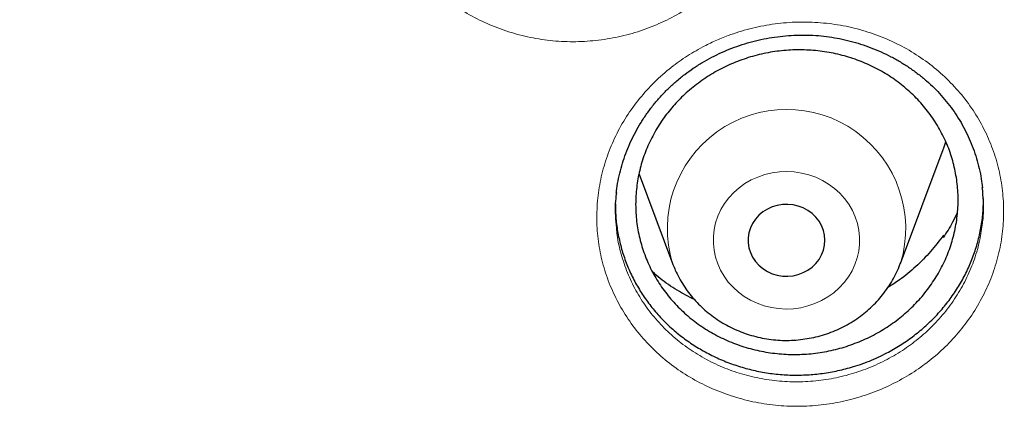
# Model space of a CAD drawing. Header units: millimetres. Extents: x 8 to 984, y 12 to 973.
# Tile 121 of 256: x 350.57 to 360.84, y 788.61 to 792.66. Entities that reach past the tile are written whole.
import ezdxf

# ---------------------------------------------------------------- set-up
doc = ezdxf.new("R2010")
doc.units = ezdxf.units.MM

msp = doc.modelspace()

# ---------------------------------------------------------------- linework, layer by layer
at = {"color": 7, "linetype": 'Continuous', "lineweight": 30}
for p, q in [((359.759, 790.118), (360.206, 791.306)), ((357.033, 791.047), (357.382, 790.118)), ((360.204, 790.388), (360.209, 790.414)), ((360.209, 790.414), (360.212, 790.4)), ((357.383, 790.118), (357.387, 790.107)), ((359.759, 790.118), (359.761, 790.123))]:
    msp.add_line(p, q, dxfattribs=at)
at = {"color": 7, "linetype": 'Continuous', "lineweight": 30, "flags": 128}
for points in [[(360.206, 791.306), (360.209, 791.314), (360.233, 791.384)], [(358.195, 790.231), (358.217, 790.183), (358.247, 790.139), (358.283, 790.099), (358.324, 790.064), (358.371, 790.034), (358.421, 790.011), (358.474, 789.995), (358.529, 789.986), (358.585, 789.984), (358.64, 789.99), (358.694, 790.002), (358.746, 790.022), (358.794, 790.048), (358.838, 790.08), (358.877, 790.118), (358.91, 790.16), (358.936, 790.207), (358.955, 790.256), (358.967, 790.307), (358.971, 790.359), (358.967, 790.412), (358.955, 790.463), (358.936, 790.512), (358.91, 790.558), (358.877, 790.601), (358.838, 790.638), (358.794, 790.67), (358.746, 790.697), (358.694, 790.716), (358.64, 790.729), (358.585, 790.734), (358.529, 790.733), (358.474, 790.723), (358.421, 790.707), (358.371, 790.684), (358.324, 790.655), (358.283, 790.62), (358.247, 790.58), (358.217, 790.536), (358.195, 790.488), (358.179, 790.437), (358.172, 790.386), (358.172, 790.333), (358.179, 790.281), (358.195, 790.231)]]:
    msp.add_lwpolyline(points, dxfattribs=at)
at = {"color": 252, "linetype": 'Continuous', "lineweight": 0, "flags": 128}
msp.add_lwpolyline([(357.853, 790.114), (357.883, 790.047), (357.92, 789.984), (357.964, 789.924), (358.014, 789.869), (358.07, 789.818), (358.131, 789.774), (358.196, 789.735), (358.265, 789.703), (358.338, 789.677), (358.413, 789.658), (358.489, 789.647), (358.566, 789.643), (358.644, 789.646), (358.72, 789.657), (358.795, 789.675), (358.868, 789.699), (358.937, 789.731), (359.003, 789.769), (359.065, 789.813), (359.121, 789.863), (359.172, 789.918), (359.216, 789.977), (359.254, 790.04), (359.285, 790.107), (359.309, 790.176), (359.325, 790.247), (359.333, 790.319), (359.333, 790.392), (359.326, 790.464), (359.311, 790.535), (359.288, 790.604), (359.258, 790.671), (359.221, 790.735), (359.177, 790.795), (359.127, 790.85), (359.071, 790.9), (359.01, 790.945), (358.945, 790.984), (358.876, 791.016), (358.803, 791.042), (358.728, 791.06), (358.652, 791.072), (358.575, 791.076), (358.498, 791.073), (358.421, 791.062), (358.346, 791.044), (358.273, 791.019), (358.204, 790.988), (358.138, 790.95), (358.076, 790.906), (358.02, 790.856), (357.969, 790.801), (357.925, 790.742), (357.887, 790.679), (357.856, 790.612), (357.832, 790.543), (357.816, 790.472), (357.808, 790.4), (357.808, 790.327), (357.815, 790.255), (357.83, 790.184), (357.853, 790.114)], dxfattribs=at)
at = {"color": 252, "linetype": 'Continuous', "lineweight": 0}
msp.add_arc((358.571, 790.481), 1.243, 343.2408, 197.0134, dxfattribs=at)
for points, knots in [([(346.026, 819.996), (346.538, 819.99), (347.562, 819.978), (349.096, 819.879), (350.623, 819.722), (352.142, 819.501), (353.64, 819.219), (355.115, 818.878), (356.563, 818.48), (357.992, 818.024), (359.407, 817.508), (360.806, 816.93), (362.184, 816.292), (363.531, 815.597), (364.844, 814.847), (366.113, 814.049), (367.336, 813.205), (368.512, 812.317), (369.646, 811.383), (370.743, 810.397), (371.799, 809.362), (372.812, 808.277), (373.773, 807.152), (374.68, 805.988), (375.527, 804.795), (376.313, 803.576), (377.037, 802.334), (377.704, 801.063), (378.315, 799.759), (378.869, 798.423), (379.362, 797.057), (379.791, 795.673), (380.154, 794.272), (380.451, 792.865), (380.676, 791.457), (380.816, 790.335), (380.857, 789.68), (380.869, 789.496)], [0, 0, 0, 0, 0.029296, 0.058593, 0.087889, 0.117185, 0.146482, 0.175255, 0.204028, 0.232802, 0.261575, 0.290871, 0.320168, 0.349464, 0.37876, 0.408057, 0.43683, 0.465603, 0.494377, 0.52315, 0.552446, 0.581743, 0.611039, 0.640335, 0.669632, 0.698405, 0.727178, 0.755952, 0.784725, 0.814021, 0.843318, 0.872614, 0.90191, 0.931206, 0.95998, 0.988753, 1, 1, 1, 1]), ([(346.026, 818.574), (345.529, 818.569), (344.536, 818.557), (343.049, 818.461), (341.568, 818.309), (340.096, 818.094), (338.643, 817.821), (337.214, 817.49), (335.809, 817.105), (334.424, 816.663), (333.051, 816.162), (331.696, 815.602), (330.36, 814.983), (329.054, 814.309), (327.781, 813.583), (326.551, 812.809), (325.365, 811.99), (324.224, 811.13), (323.125, 810.224), (322.061, 809.268), (321.037, 808.264), (320.055, 807.213), (319.124, 806.122), (318.244, 804.993), (317.423, 803.836), (316.661, 802.654), (315.959, 801.45), (315.312, 800.218), (314.72, 798.954), (314.183, 797.658), (313.705, 796.334), (313.289, 794.992), (312.937, 793.634), (312.65, 792.27), (312.428, 790.905), (312.27, 789.539), (312.176, 788.169), (312.144, 786.788), (312.176, 785.399), (312.275, 784.004), (312.438, 782.614), (312.667, 781.233), (312.958, 779.87), (313.31, 778.529), (313.721, 777.211), (314.192, 775.912), (314.726, 774.624), (315.323, 773.352), (315.983, 772.099), (316.701, 770.874), (317.475, 769.68), (318.3, 768.525), (319.173, 767.413), (320.09, 766.343), (321.055, 765.311), (322.074, 764.313), (323.144, 763.353), (324.265, 762.431), (325.428, 761.557), (326.631, 760.732), (327.863, 759.962), (329.123, 759.247), (330.407, 758.588), (331.72, 757.981), (333.068, 757.425), (334.448, 756.922), (335.86, 756.473), (337.291, 756.083), (338.738, 755.752), (340.192, 755.484), (341.647, 755.275), (343.102, 755.127), (344.563, 755.039), (346.035, 755.009), (347.515, 755.039), (349.002, 755.131), (350.483, 755.285), (351.956, 755.499), (353.408, 755.772), (354.838, 756.103), (356.242, 756.489), (357.628, 756.931), (359, 757.432), (360.356, 757.992), (361.692, 758.611), (362.997, 759.284), (364.27, 760.011), (365.501, 760.785), (366.687, 761.603), (367.827, 762.464), (368.927, 763.37), (369.99, 764.325), (371.014, 765.329), (371.996, 766.381), (372.928, 767.472), (373.807, 768.6), (374.628, 769.757), (375.39, 770.939), (376.093, 772.143), (376.739, 773.375), (377.332, 774.64), (377.868, 775.935), (378.347, 777.259), (378.762, 778.601), (379.115, 779.96), (379.401, 781.323), (379.623, 782.689), (379.781, 784.054), (379.876, 785.424), (379.908, 786.805), (379.875, 788.194), (379.777, 789.589), (379.613, 790.979), (379.385, 792.36), (379.093, 793.723), (378.741, 795.064), (378.33, 796.382), (377.859, 797.682), (377.325, 798.969), (376.728, 800.241), (376.068, 801.494), (375.351, 802.72), (374.576, 803.914), (373.751, 805.068), (372.879, 806.181), (371.962, 807.251), (370.996, 808.282), (369.977, 809.28), (368.907, 810.241), (367.787, 811.162), (366.624, 812.036), (365.421, 812.861), (364.188, 813.632), (362.928, 814.346), (361.644, 815.006), (360.331, 815.612), (358.984, 816.168), (357.603, 816.671), (356.192, 817.12), (354.761, 817.51), (353.313, 817.841), (351.86, 818.11), (350.404, 818.318), (348.949, 818.465), (347.489, 818.557), (346.513, 818.569), (346.026, 818.574)], [0, 0, 0, 0, 0.007, 0.014, 0.021, 0.028, 0.035, 0.041875, 0.04875, 0.055625, 0.0625, 0.0695, 0.0765, 0.0835, 0.0905, 0.0975, 0.104375, 0.11125, 0.118125, 0.125, 0.132, 0.139, 0.146, 0.153, 0.16, 0.166875, 0.17375, 0.180625, 0.1875, 0.1945, 0.2015, 0.2085, 0.2155, 0.2225, 0.229375, 0.23625, 0.243125, 0.25, 0.257, 0.264, 0.271, 0.278, 0.285, 0.291875, 0.29875, 0.305625, 0.3125, 0.3195, 0.3265, 0.3335, 0.3405, 0.3475, 0.354375, 0.36125, 0.368125, 0.375, 0.382, 0.389, 0.396, 0.403, 0.41, 0.416875, 0.42375, 0.430625, 0.4375, 0.4445, 0.4515, 0.4585, 0.4655, 0.4725, 0.479375, 0.48625, 0.493125, 0.5, 0.507, 0.514, 0.521, 0.528, 0.535, 0.541875, 0.54875, 0.555625, 0.5625, 0.5695, 0.5765, 0.5835, 0.5905, 0.5975, 0.604375, 0.61125, 0.618125, 0.625, 0.632, 0.639, 0.646, 0.653, 0.66, 0.666875, 0.67375, 0.680625, 0.6875, 0.6945, 0.7015, 0.7085, 0.7155, 0.7225, 0.729375, 0.73625, 0.743125, 0.75, 0.757, 0.764, 0.771, 0.778, 0.785, 0.791875, 0.79875, 0.805625, 0.8125, 0.8195, 0.8265, 0.8335, 0.8405, 0.8475, 0.854375, 0.86125, 0.868125, 0.875, 0.882, 0.889, 0.896, 0.903, 0.91, 0.916875, 0.92375, 0.930625, 0.9375, 0.9445, 0.9515, 0.9585, 0.9655, 0.9725, 0.979375, 0.98625, 0.993125, 1, 1, 1, 1]), ([(354.683, 795.644), (354.713, 795.68), (354.773, 795.752), (354.894, 795.875), (355.049, 796.007), (355.244, 796.14), (355.454, 796.251), (355.675, 796.34), (355.904, 796.404), (356.14, 796.444), (356.379, 796.458), (356.618, 796.447), (356.854, 796.411), (357.083, 796.349), (357.304, 796.264), (357.512, 796.155), (357.706, 796.025), (357.883, 795.875), (358.041, 795.707), (358.178, 795.523), (358.292, 795.325), (358.382, 795.116), (358.446, 794.899), (358.484, 794.675), (358.495, 794.449), (358.48, 794.223), (358.438, 794), (358.371, 793.786), (358.282, 793.585), (358.171, 793.392), (358.036, 793.209), (357.877, 793.038), (357.7, 792.884), (357.506, 792.751), (357.297, 792.639), (357.077, 792.548), (356.847, 792.483), (356.612, 792.442), (356.373, 792.425), (356.135, 792.435), (355.899, 792.47), (355.669, 792.53), (355.448, 792.614), (355.239, 792.721), (355.044, 792.85), (354.866, 792.999), (354.707, 793.166), (354.568, 793.349), (354.453, 793.546), (354.362, 793.755), (354.295, 793.973), (354.256, 794.196), (354.243, 794.422), (354.257, 794.648), (354.298, 794.872), (354.364, 795.09), (354.453, 795.292), (354.558, 795.478), (354.641, 795.588), (354.683, 795.644)], [0, 0, 0, 0, 0.0108827, 0.021766, 0.0396322, 0.0575548, 0.0754188, 0.0932892, 0.1112153, 0.1290837, 0.1469964, 0.164966, 0.182878, 0.2007653, 0.2187093, 0.2365958, 0.2544684, 0.272397, 0.2902691, 0.3081278, 0.3260432, 0.3439007, 0.3617833, 0.3797231, 0.3976047, 0.4154465, 0.4333447, 0.4511845, 0.4680768, 0.4849692, 0.5028327, 0.5207543, 0.5386197, 0.5564781, 0.5743939, 0.592253, 0.6101385, 0.6280809, 0.6459663, 0.6638445, 0.6817795, 0.6996578, 0.7175458, 0.7354912, 0.7533792, 0.7712275, 0.7891323, 0.8069803, 0.8248937, 0.8428654, 0.8607815, 0.8786578, 0.8965914, 0.9144688, 0.9323102, 0.9502085, 0.9680499, 0.9840246, 1, 1, 1, 1]), ([(357.697, 792.375), (357.74, 792.397), (357.826, 792.44), (357.989, 792.506), (358.187, 792.568), (358.421, 792.615), (358.659, 792.637), (358.898, 792.633), (359.134, 792.605), (359.365, 792.552), (359.588, 792.473), (359.801, 792.372), (359.999, 792.249), (360.181, 792.105), (360.345, 791.942), (360.488, 791.764), (360.608, 791.57), (360.704, 791.366), (360.776, 791.151), (360.82, 790.931), (360.839, 790.706), (360.831, 790.481), (360.796, 790.257), (360.735, 790.038), (360.648, 789.827), (360.537, 789.626), (360.403, 789.438), (360.251, 789.268), (360.083, 789.117), (359.9, 788.984), (359.699, 788.868), (359.481, 788.772), (359.254, 788.699), (359.02, 788.651), (358.783, 788.627), (358.544, 788.629), (358.307, 788.656), (358.076, 788.709), (357.852, 788.785), (357.639, 788.885), (357.44, 789.007), (357.257, 789.149), (357.093, 789.311), (356.949, 789.489), (356.827, 789.681), (356.729, 789.885), (356.656, 790.098), (356.609, 790.319), (356.589, 790.543), (356.596, 790.769), (356.629, 790.994), (356.689, 791.213), (356.774, 791.425), (356.884, 791.627), (357.017, 791.816), (357.171, 791.99), (357.338, 792.141), (357.514, 792.271), (357.636, 792.34), (357.697, 792.375)], [0, 0, 0, 0, 0.0108905, 0.0217812, 0.039648, 0.0575711, 0.0754364, 0.0933063, 0.1112319, 0.1291001, 0.1470112, 0.1649794, 0.1828901, 0.2007752, 0.2187178, 0.2366024, 0.2544736, 0.2724015, 0.2902715, 0.3081301, 0.3260443, 0.343902, 0.3617854, 0.3797249, 0.3976079, 0.415452, 0.4333518, 0.4511932, 0.4680882, 0.4849835, 0.5028478, 0.5207701, 0.5386355, 0.5564948, 0.5744111, 0.5922705, 0.6101553, 0.6280967, 0.6459818, 0.6638582, 0.6817914, 0.6996684, 0.7175549, 0.7354987, 0.753384, 0.7712315, 0.7891346, 0.8069822, 0.8248958, 0.842868, 0.860783, 0.8786604, 0.8965954, 0.9144739, 0.9323166, 0.9502166, 0.9680598, 0.9840299, 1, 1, 1, 1]), ([(356.798, 790.488), (356.8, 790.462), (356.807, 790.37), (356.844, 790.212), (356.909, 790.019), (356.997, 789.834), (357.108, 789.66), (357.238, 789.499), (357.387, 789.353), (357.553, 789.225), (357.733, 789.115), (357.925, 789.024), (358.128, 788.956), (358.337, 788.909), (358.552, 788.884), (358.768, 788.883), (358.983, 788.904), (359.194, 788.948), (359.4, 789.014), (359.597, 789.102), (359.779, 789.207), (359.945, 789.328), (360.097, 789.465), (360.234, 789.619), (360.355, 789.79), (360.456, 789.972), (360.534, 790.163), (360.589, 790.354), (360.606, 790.481), (360.614, 790.541)], [0, 0, 0, 0, 0.014204, 0.052376, 0.090669, 0.128841, 0.167081, 0.205445, 0.243687, 0.281916, 0.320265, 0.358492, 0.396734, 0.435098, 0.473341, 0.51153, 0.54984, 0.588029, 0.626225, 0.664543, 0.702737, 0.738891, 0.775044, 0.813193, 0.851466, 0.88962, 0.927851, 0.966207, 1, 1, 1, 1])]:
    msp.add_open_spline(points, degree=3, knots=knots, dxfattribs=at)
at = {"color": 7, "linetype": 'Continuous', "lineweight": 30}
for points, knots in [([(313.448, 789.969), (313.451, 790.005), (313.471, 790.188), (313.512, 790.519), (313.572, 790.962), (313.639, 791.403), (313.714, 791.843), (313.795, 792.282), (313.882, 792.721), (313.977, 793.158), (314.078, 793.593), (314.186, 794.027), (314.301, 794.46), (314.422, 794.891), (314.55, 795.32), (314.685, 795.748), (314.826, 796.173), (314.974, 796.597), (315.129, 797.019), (315.29, 797.438), (315.457, 797.855), (315.631, 798.27), (315.811, 798.683), (315.998, 799.093), (316.191, 799.5), (316.39, 799.905), (316.595, 800.307), (316.807, 800.706), (317.025, 801.102), (317.249, 801.496), (317.479, 801.886), (317.715, 802.273), (317.957, 802.657), (318.205, 803.037), (318.458, 803.414), (318.718, 803.787), (318.983, 804.157), (319.254, 804.523), (319.531, 804.886), (319.813, 805.245), (320.101, 805.6), (320.394, 805.95), (320.693, 806.297), (320.997, 806.64), (321.306, 806.979), (321.62, 807.313), (321.94, 807.643), (322.264, 807.969), (322.594, 808.29), (322.929, 808.606), (323.268, 808.919), (323.612, 809.226), (323.961, 809.529), (324.315, 809.827), (324.673, 810.12), (325.035, 810.408), (325.403, 810.691), (325.774, 810.969), (326.15, 811.242), (326.529, 811.51), (326.913, 811.773), (327.301, 812.03), (327.693, 812.283), (328.089, 812.53), (328.489, 812.771), (328.892, 813.007), (329.299, 813.237), (329.709, 813.462), (330.123, 813.681), (330.54, 813.895), (330.961, 814.103), (331.384, 814.305), (331.811, 814.502), (332.241, 814.692), (332.673, 814.877), (333.109, 815.056), (333.547, 815.228), (333.988, 815.395), (334.431, 815.556), (334.877, 815.711), (335.325, 815.86), (335.775, 816.002), (336.228, 816.139), (336.682, 816.269), (337.139, 816.393), (337.597, 816.511), (338.057, 816.622), (338.519, 816.728), (338.983, 816.827), (339.447, 816.919), (339.914, 817.006), (340.381, 817.086), (340.85, 817.159), (341.32, 817.227), (341.791, 817.287), (342.263, 817.342), (342.735, 817.39), (343.208, 817.431), (343.682, 817.467), (344.157, 817.495), (344.631, 817.517), (345.106, 817.533), (345.581, 817.542), (346.057, 817.545), (346.532, 817.542), (347.007, 817.531), (347.482, 817.515), (347.957, 817.492), (348.431, 817.462), (348.905, 817.426), (349.378, 817.384), (349.85, 817.335), (350.322, 817.28), (350.793, 817.218), (351.263, 817.15), (351.731, 817.076), (352.199, 816.995), (352.665, 816.908), (353.129, 816.814), (353.593, 816.714), (354.054, 816.608), (354.514, 816.496), (354.972, 816.377), (355.429, 816.252), (355.883, 816.121), (356.335, 815.984), (356.785, 815.84), (357.233, 815.691), (357.678, 815.535), (358.121, 815.374), (358.562, 815.206), (359, 815.033), (359.435, 814.853), (359.867, 814.668), (360.296, 814.476), (360.722, 814.279), (361.146, 814.076), (361.566, 813.868), (361.982, 813.653), (362.396, 813.433), (362.806, 813.208), (363.212, 812.976), (363.615, 812.74), (364.014, 812.498), (364.409, 812.25), (364.801, 811.997), (365.188, 811.739), (365.572, 811.476), (365.951, 811.207), (366.326, 810.933), (366.697, 810.654), (367.063, 810.371), (367.425, 810.082), (367.783, 809.788), (368.136, 809.49), (368.484, 809.186), (368.828, 808.878), (369.167, 808.566), (369.5, 808.248), (369.829, 807.927), (370.153, 807.6), (370.472, 807.27), (370.786, 806.935), (371.094, 806.596), (371.398, 806.253), (371.696, 805.905), (371.988, 805.554), (372.275, 805.198), (372.557, 804.839), (372.832, 804.476), (373.103, 804.11), (373.367, 803.739), (373.626, 803.365), (373.879, 802.988), (374.126, 802.607), (374.367, 802.223), (374.603, 801.836), (374.832, 801.445), (375.055, 801.051), (375.272, 800.655), (375.483, 800.255), (375.687, 799.853), (375.886, 799.448), (376.078, 799.04), (376.264, 798.63), (376.443, 798.217), (376.616, 797.802), (376.783, 797.384), (376.943, 796.964), (377.096, 796.543), (377.243, 796.119), (377.384, 795.693), (377.518, 795.265), (377.645, 794.835), (377.766, 794.404), (377.879, 793.971), (377.987, 793.537), (378.087, 793.101), (378.181, 792.664), (378.268, 792.226), (378.348, 791.787), (378.421, 791.346), (378.487, 790.905), (378.547, 790.462), (378.594, 790.073), (378.618, 789.831), (378.628, 789.736)], [0, 0, 0, 0, 0.001192, 0.006123, 0.011053, 0.015984, 0.020915, 0.025845, 0.030776, 0.035706, 0.040637, 0.045568, 0.050498, 0.055429, 0.060359, 0.065289, 0.07022, 0.07515, 0.080081, 0.085011, 0.089941, 0.094871, 0.099801, 0.104732, 0.109662, 0.114592, 0.119522, 0.124452, 0.129382, 0.134312, 0.139242, 0.144172, 0.149101, 0.154031, 0.158961, 0.16389, 0.16882, 0.17375, 0.178679, 0.183609, 0.188538, 0.193467, 0.198397, 0.203326, 0.208255, 0.213184, 0.218114, 0.223043, 0.227972, 0.232901, 0.23783, 0.242759, 0.247688, 0.252617, 0.257546, 0.262474, 0.267403, 0.272332, 0.277261, 0.282189, 0.287118, 0.292047, 0.296975, 0.301904, 0.306832, 0.311761, 0.316689, 0.321618, 0.326546, 0.331474, 0.336403, 0.341331, 0.346259, 0.351188, 0.356116, 0.361044, 0.365972, 0.3709, 0.375829, 0.380757, 0.385685, 0.390613, 0.395541, 0.400469, 0.405397, 0.410325, 0.415253, 0.420181, 0.425109, 0.430037, 0.434965, 0.439893, 0.444821, 0.449749, 0.454677, 0.459605, 0.464533, 0.469461, 0.474389, 0.479317, 0.484245, 0.489173, 0.494101, 0.499028, 0.503956, 0.508884, 0.513812, 0.51874, 0.523668, 0.528596, 0.533524, 0.538452, 0.54338, 0.548308, 0.553236, 0.558163, 0.563091, 0.568019, 0.572947, 0.577875, 0.582803, 0.587731, 0.592659, 0.597587, 0.602515, 0.607443, 0.612371, 0.617299, 0.622227, 0.627156, 0.632084, 0.637012, 0.64194, 0.646868, 0.651796, 0.656725, 0.661653, 0.666581, 0.671509, 0.676438, 0.681366, 0.686294, 0.691223, 0.696151, 0.70108, 0.706008, 0.710937, 0.715865, 0.720794, 0.725722, 0.730651, 0.73558, 0.740508, 0.745437, 0.750366, 0.755295, 0.760223, 0.765152, 0.770081, 0.77501, 0.779939, 0.784868, 0.789797, 0.794726, 0.799656, 0.804585, 0.809514, 0.814443, 0.819373, 0.824302, 0.829232, 0.834161, 0.83909, 0.84402, 0.84895, 0.853879, 0.858809, 0.863739, 0.868669, 0.873598, 0.878528, 0.883458, 0.888388, 0.893318, 0.898248, 0.903178, 0.908108, 0.913039, 0.917969, 0.922899, 0.927829, 0.932759, 0.93769, 0.94262, 0.947551, 0.952481, 0.957412, 0.962342, 0.967273, 0.972203, 0.977134, 0.982064, 0.986995, 0.991926, 0.996856, 1, 1, 1, 1]), ([(357.465, 792.053), (357.48, 792.065), (357.523, 792.099), (357.598, 792.153), (357.693, 792.213), (357.792, 792.268), (357.894, 792.318), (358, 792.362), (358.109, 792.4), (358.22, 792.433), (358.333, 792.459), (358.447, 792.479), (358.562, 792.492), (358.676, 792.499), (358.79, 792.5), (358.903, 792.494), (359.015, 792.481), (359.126, 792.462), (359.236, 792.437), (359.345, 792.406), (359.452, 792.368), (359.558, 792.324), (359.661, 792.274), (359.76, 792.219), (359.856, 792.158), (359.946, 792.092), (360.032, 792.022), (360.112, 791.948), (360.186, 791.87), (360.255, 791.787), (360.319, 791.701), (360.378, 791.61), (360.431, 791.515), (360.478, 791.417), (360.519, 791.316), (360.554, 791.213), (360.582, 791.107), (360.603, 791.005), (360.611, 790.938), (360.615, 790.906)], [0, 0, 0, 0, 0.013546, 0.040502, 0.067576, 0.094831, 0.122246, 0.149795, 0.177442, 0.205149, 0.232866, 0.260534, 0.288109, 0.315552, 0.342828, 0.369901, 0.396701, 0.423598, 0.4508, 0.478269, 0.505952, 0.533786, 0.561706, 0.589637, 0.617486, 0.645191, 0.672694, 0.699949, 0.726932, 0.753828, 0.780983, 0.808378, 0.835988, 0.863771, 0.89168, 0.919668, 0.947681, 0.975649, 1, 1, 1, 1]), ([(357.508, 791.88), (357.555, 791.921), (357.649, 792.002), (357.806, 792.105), (357.973, 792.191), (358.149, 792.259), (358.332, 792.309), (358.519, 792.338), (358.709, 792.348), (358.898, 792.337), (359.084, 792.307), (359.265, 792.257), (359.438, 792.188), (359.603, 792.101), (359.755, 791.996), (359.894, 791.877), (360.017, 791.743), (360.123, 791.596), (360.212, 791.439), (360.281, 791.274), (360.329, 791.102), (360.357, 790.925), (360.364, 790.747), (360.349, 790.568), (360.313, 790.392), (360.257, 790.221), (360.181, 790.056), (360.085, 789.901), (359.972, 789.755), (359.843, 789.623), (359.699, 789.505), (359.542, 789.403), (359.374, 789.318), (359.197, 789.251), (359.014, 789.202), (358.827, 789.174), (358.637, 789.166), (358.448, 789.178), (358.262, 789.21), (358.082, 789.261), (357.909, 789.331), (357.745, 789.419), (357.594, 789.524), (357.456, 789.645), (357.334, 789.78), (357.228, 789.927), (357.141, 790.084), (357.074, 790.251), (357.026, 790.423), (357, 790.6), (356.995, 790.778), (357.011, 790.956), (357.047, 791.132), (357.105, 791.303), (357.183, 791.468), (357.277, 791.619), (357.385, 791.758), (357.467, 791.84), (357.508, 791.88)], [0, 0, 0, 0, 0.017886, 0.03583, 0.053716, 0.071603, 0.089547, 0.107433, 0.12532, 0.143264, 0.161152, 0.179036, 0.196978, 0.214863, 0.232742, 0.250679, 0.268558, 0.286433, 0.304364, 0.322237, 0.340108, 0.358036, 0.375906, 0.393778, 0.411706, 0.429577, 0.447452, 0.465384, 0.483259, 0.501139, 0.519076, 0.536956, 0.554842, 0.572784, 0.590669, 0.608556, 0.626501, 0.644388, 0.662274, 0.680217, 0.698102, 0.715984, 0.733922, 0.751803, 0.769679, 0.787612, 0.805488, 0.823359, 0.841287, 0.859159, 0.87703, 0.894957, 0.912828, 0.930702, 0.948632, 0.966504, 0.983252, 1, 1, 1, 1]), ([(356.796, 790.851), (356.797, 790.858), (356.8, 790.901), (356.814, 790.979), (356.837, 791.084), (356.867, 791.188), (356.904, 791.291), (356.947, 791.392), (356.997, 791.492), (357.053, 791.588), (357.115, 791.681), (357.182, 791.771), (357.255, 791.856), (357.333, 791.937), (357.403, 792.002), (357.449, 792.04), (357.465, 792.053)], [0, 0, 0, 0, 0.017376, 0.093869, 0.171206, 0.249103, 0.327466, 0.406179, 0.485115, 0.564148, 0.643101, 0.721847, 0.800261, 0.878266, 0.955787, 1, 1, 1, 1]), ([(360.614, 790.541), (360.615, 790.549), (360.627, 790.624), (360.629, 790.748), (360.618, 790.862), (360.613, 790.909)], [0, 0, 0, 0, 0.06425, 0.616842, 1, 1, 1, 1]), ([(356.797, 790.853), (356.796, 790.842), (356.783, 790.763), (356.782, 790.64), (356.793, 790.53), (356.798, 790.488)], [0, 0, 0, 0, 0.0902829, 0.6493789, 1, 1, 1, 1]), ([(359.618, 789.185), (359.664, 789.211), (359.757, 789.262), (359.888, 789.354), (360.013, 789.456), (360.128, 789.567), (360.232, 789.686), (360.325, 789.812), (360.407, 789.947), (360.477, 790.087), (360.533, 790.231), (360.577, 790.378), (360.607, 790.529), (360.624, 790.669), (360.624, 790.758), (360.624, 790.794)], [0, 0, 0, 0, 0.077721, 0.155445, 0.235432, 0.315425, 0.392903, 0.470382, 0.550125, 0.629872, 0.707172, 0.78447, 0.864029, 0.943583, 1, 1, 1, 1]), ([(356.786, 790.738), (356.787, 790.687), (356.789, 790.585), (356.811, 790.434), (356.844, 790.286), (356.891, 790.141), (356.951, 789.999), (357.024, 789.863), (357.108, 789.734), (357.204, 789.612), (357.311, 789.498), (357.428, 789.392), (357.553, 789.298), (357.686, 789.214), (357.828, 789.14), (357.975, 789.078), (358.127, 789.028), (358.283, 788.99), (358.443, 788.965), (358.605, 788.953), (358.767, 788.954), (358.928, 788.967), (359.088, 788.994), (359.259, 789.037), (359.438, 789.097), (359.557, 789.156), (359.618, 789.185)], [0, 0, 0, 0, 0.040513, 0.081857, 0.122084, 0.16231, 0.203697, 0.245081, 0.285391, 0.325706, 0.367193, 0.408683, 0.448929, 0.489175, 0.530588, 0.571999, 0.612272, 0.652547, 0.69399, 0.735434, 0.775694, 0.815955, 0.857383, 0.898811, 0.94913, 1, 1, 1, 1]), ([(360.352, 790.645), (360.336, 790.612), (360.294, 790.523), (360.239, 790.44), (360.204, 790.388)], [0, 0, 0, 0, 0.37171, 1, 1, 1, 1]), ([(360.209, 790.414), (360.165, 790.356), (360.078, 790.24), (359.922, 790.084), (359.773, 789.958), (359.669, 789.893), (359.629, 789.867)], [0, 0, 0, 0, 0.273816, 0.548489, 0.822312, 1, 1, 1, 1]), ([(357.387, 790.107), (357.395, 790.087), (357.414, 790.04), (357.45, 789.968), (357.496, 789.89), (357.548, 789.815), (357.606, 789.744), (357.669, 789.678), (357.737, 789.616), (357.81, 789.56), (357.887, 789.508), (357.967, 789.462), (358.051, 789.422), (358.138, 789.388), (358.227, 789.361), (358.318, 789.339), (358.411, 789.325), (358.505, 789.316), (358.599, 789.315), (358.693, 789.321), (358.786, 789.333), (358.878, 789.351), (358.969, 789.377), (359.057, 789.408), (359.142, 789.446), (359.225, 789.49), (359.304, 789.54), (359.378, 789.595), (359.449, 789.656), (359.514, 789.721), (359.574, 789.791), (359.628, 789.865), (359.677, 789.942), (359.719, 790.023), (359.747, 790.084), (359.758, 790.118), (359.76, 790.123)], [0, 0, 0, 0, 0.020692, 0.050712, 0.080754, 0.110837, 0.140967, 0.171142, 0.201371, 0.23165, 0.261984, 0.292367, 0.322798, 0.353274, 0.383792, 0.414344, 0.44493, 0.475544, 0.506178, 0.536829, 0.567488, 0.598151, 0.628808, 0.659458, 0.690089, 0.720699, 0.751277, 0.78182, 0.812322, 0.842777, 0.873182, 0.903534, 0.933828, 0.964068, 0.994256, 1, 1, 1, 1]), ([(357.611, 789.741), (357.551, 789.772), (357.425, 789.837), (357.279, 789.936), (357.2, 790.007), (357.175, 790.03)], [0, 0, 0, 0, 0.3871305, 0.8024003, 1, 1, 1, 1]), ([(311.174, 789.481), (311.173, 789.457), (311.169, 789.404), (311.163, 789.318), (311.156, 789.213), (311.148, 789.088), (311.14, 788.944), (311.132, 788.792), (311.124, 788.638), (311.117, 788.487), (311.111, 788.34), (311.104, 788.114), (311.096, 787.818), (311.091, 787.489), (311.09, 787.203), (311.091, 786.947), (311.095, 786.679), (311.101, 786.396), (311.111, 786.067), (311.127, 785.69), (311.151, 785.262), (311.183, 784.81), (311.223, 784.333), (311.274, 783.832), (311.336, 783.306), (311.404, 782.804), (311.476, 782.331), (311.547, 781.902), (311.623, 781.482), (311.702, 781.079), (311.782, 780.69), (311.865, 780.317), (311.951, 779.949), (312.04, 779.586), (312.132, 779.229), (312.224, 778.891), (312.314, 778.571), (312.395, 778.296), (312.466, 778.063), (312.526, 777.868), (312.585, 777.682), (312.641, 777.51), (312.692, 777.355), (312.737, 777.222), (312.774, 777.112), (312.804, 777.025), (312.83, 776.952), (312.856, 776.877), (312.886, 776.791), (312.922, 776.689), (312.966, 776.567), (313.018, 776.424), (313.08, 776.258), (313.15, 776.073), (313.228, 775.869), (313.315, 775.648), (313.41, 775.412), (313.511, 775.168), (313.615, 774.921), (313.769, 774.565), (313.976, 774.105), (314.241, 773.545), (314.543, 772.938), (314.883, 772.29), (315.266, 771.603), (315.66, 770.935), (316.103, 770.221), (316.604, 769.462), (317.169, 768.658), (317.758, 767.871), (318.298, 767.192), (318.782, 766.613), (319.207, 766.124), (319.656, 765.627), (320.129, 765.125), (320.553, 764.694), (320.92, 764.333), (321.223, 764.041), (321.535, 763.749), (321.855, 763.456), (322.185, 763.163), (322.521, 762.872), (322.846, 762.598), (323.151, 762.348), (323.428, 762.124), (323.687, 761.92), (323.927, 761.734), (324.148, 761.566), (324.34, 761.422), (324.504, 761.301), (324.643, 761.199), (324.767, 761.11), (324.867, 761.038), (324.942, 760.984), (324.998, 760.945), (325.053, 760.905), (325.127, 760.854), (325.223, 760.787), (325.339, 760.706), (325.468, 760.618), (325.607, 760.523), (325.757, 760.422), (325.949, 760.294), (326.189, 760.136), (326.483, 759.948), (326.803, 759.747), (327.151, 759.534), (327.523, 759.312), (327.911, 759.087), (328.307, 758.865), (328.703, 758.648), (329.201, 758.385), (329.801, 758.08), (330.504, 757.743), (331.203, 757.426), (331.933, 757.113), (332.694, 756.807), (333.484, 756.511), (334.268, 756.238), (335.05, 755.986), (335.829, 755.753), (336.606, 755.54), (337.38, 755.345), (338.156, 755.168), (339.01, 754.992), (339.943, 754.824), (340.955, 754.67), (341.968, 754.544), (342.985, 754.446), (344.004, 754.375), (345.025, 754.334), (346.046, 754.32), (347.068, 754.335), (348.088, 754.378), (349.107, 754.449), (350.124, 754.548), (351.137, 754.675), (352.145, 754.83), (353.076, 754.999), (353.931, 755.176), (354.712, 755.355), (355.497, 755.553), (356.287, 755.772), (357.08, 756.01), (357.873, 756.268), (358.667, 756.547), (359.464, 756.849), (360.224, 757.157), (360.944, 757.468), (361.62, 757.777), (362.286, 758.099), (362.935, 758.428), (363.566, 758.765), (364.156, 759.095), (364.706, 759.416), (365.219, 759.727), (365.619, 759.979), (365.912, 760.169), (366.1, 760.292), (366.278, 760.411), (366.44, 760.52), (366.583, 760.617), (366.695, 760.694), (366.782, 760.754), (366.845, 760.798), (366.9, 760.837), (366.946, 760.869), (366.983, 760.895), (367.014, 760.917), (367.046, 760.939), (367.096, 760.975), (367.17, 761.028), (367.268, 761.098), (367.381, 761.18), (367.51, 761.274), (367.655, 761.38), (367.814, 761.499), (367.984, 761.627), (368.161, 761.762), (368.342, 761.902), (368.527, 762.048), (368.768, 762.24), (369.067, 762.484), (369.426, 762.784), (369.797, 763.102), (370.177, 763.439), (370.568, 763.796), (370.967, 764.172), (371.35, 764.546), (371.714, 764.912), (372.051, 765.262), (372.377, 765.609), (372.685, 765.947), (372.977, 766.276), (373.268, 766.613), (373.556, 766.955), (373.839, 767.302), (374.103, 767.633), (374.332, 767.928), (374.53, 768.189), (374.7, 768.417), (374.859, 768.633), (375.007, 768.839), (375.15, 769.04), (375.293, 769.245), (375.443, 769.463), (375.6, 769.696), (375.77, 769.952), (375.951, 770.232), (376.144, 770.537), (376.344, 770.861), (376.55, 771.204), (376.762, 771.566), (376.974, 771.941), (377.185, 772.326), (377.396, 772.723), (377.603, 773.128), (377.802, 773.531), (377.988, 773.92), (378.16, 774.292), (378.319, 774.648), (378.465, 774.987), (378.599, 775.308), (378.714, 775.592), (378.812, 775.84), (378.895, 776.055), (378.972, 776.258), (379.042, 776.449), (379.101, 776.611), (379.147, 776.74), (379.181, 776.834), (379.206, 776.907), (379.226, 776.963), (379.243, 777.014), (379.264, 777.075), (379.292, 777.155), (379.326, 777.255), (379.365, 777.373), (379.413, 777.519), (379.471, 777.697), (379.537, 777.907), (379.61, 778.144), (379.689, 778.406), (379.772, 778.695), (379.895, 779.134), (380.047, 779.718), (380.217, 780.442), (380.37, 781.171), (380.507, 781.906), (380.628, 782.66), (380.733, 783.435), (380.82, 784.229), (380.878, 784.917), (380.914, 785.498), (380.936, 785.961), (380.95, 786.408), (380.958, 786.818), (380.96, 787.192), (380.958, 787.531), (380.952, 787.848), (380.944, 788.144), (380.935, 788.404), (380.925, 788.631), (380.915, 788.828), (380.905, 788.995), (380.897, 789.136), (380.89, 789.257), (380.884, 789.374), (380.879, 789.445), (380.877, 789.481)], [0, 0, 0, 0, 0.000629, 0.001386, 0.002278, 0.003452, 0.004807, 0.006262, 0.00769, 0.009089, 0.010459, 0.011801, 0.015342, 0.018666, 0.020917, 0.023245, 0.025716, 0.028332, 0.031091, 0.03482, 0.038782, 0.042979, 0.04741, 0.052076, 0.056975, 0.062109, 0.066169, 0.070255, 0.074203, 0.078013, 0.081684, 0.085216, 0.08861, 0.092182, 0.095588, 0.098825, 0.101894, 0.104796, 0.106766, 0.10865, 0.110449, 0.112152, 0.113663, 0.114962, 0.116049, 0.116859, 0.117505, 0.118205, 0.119039, 0.120031, 0.121185, 0.122623, 0.124252, 0.126071, 0.128081, 0.130282, 0.132629, 0.135103, 0.137569, 0.140018, 0.145787, 0.151466, 0.157055, 0.164399, 0.171583, 0.178617, 0.185622, 0.194542, 0.203467, 0.212397, 0.221332, 0.227023, 0.23289, 0.238934, 0.245153, 0.25155, 0.255276, 0.25906, 0.262901, 0.266799, 0.270755, 0.274768, 0.278758, 0.282184, 0.285372, 0.288324, 0.291038, 0.293516, 0.295757, 0.297457, 0.29899, 0.300355, 0.301546, 0.302287, 0.302833, 0.303373, 0.304109, 0.305233, 0.30651, 0.307898, 0.309397, 0.311008, 0.312729, 0.315573, 0.318677, 0.322039, 0.325661, 0.329541, 0.333574, 0.337613, 0.341616, 0.345585, 0.352585, 0.359474, 0.366252, 0.372919, 0.380494, 0.387921, 0.3952, 0.402406, 0.409585, 0.41661, 0.42361, 0.430585, 0.437534, 0.446521, 0.455464, 0.464388, 0.473312, 0.482236, 0.49116, 0.500084, 0.509008, 0.517931, 0.526855, 0.535779, 0.544703, 0.553627, 0.562552, 0.569549, 0.57655, 0.583634, 0.590831, 0.598141, 0.60543, 0.612828, 0.620334, 0.62795, 0.634497, 0.641108, 0.647651, 0.654092, 0.660431, 0.666668, 0.672072, 0.677396, 0.682642, 0.684681, 0.686708, 0.688654, 0.690396, 0.691932, 0.693261, 0.694048, 0.694739, 0.695334, 0.695834, 0.696239, 0.696548, 0.696842, 0.697293, 0.698202, 0.699278, 0.700521, 0.701932, 0.703543, 0.705329, 0.707256, 0.709246, 0.711293, 0.713399, 0.715562, 0.719569, 0.723762, 0.728139, 0.732701, 0.737448, 0.742381, 0.747498, 0.751894, 0.75634, 0.760635, 0.764769, 0.76874, 0.77255, 0.776833, 0.780891, 0.784725, 0.788333, 0.791059, 0.79364, 0.796078, 0.798371, 0.80055, 0.802798, 0.805202, 0.807762, 0.810477, 0.813583, 0.816871, 0.82034, 0.823991, 0.827823, 0.831836, 0.835787, 0.839898, 0.844151, 0.848292, 0.852246, 0.85601, 0.859587, 0.862974, 0.866174, 0.869184, 0.871418, 0.873534, 0.875535, 0.877419, 0.879171, 0.880295, 0.88121, 0.881919, 0.88242, 0.882862, 0.88341, 0.884213, 0.885188, 0.886336, 0.887655, 0.889451, 0.891491, 0.893775, 0.896304, 0.899076, 0.902093, 0.908942, 0.915819, 0.922716, 0.929634, 0.936573, 0.943955, 0.95136, 0.958789, 0.963177, 0.967546, 0.971705, 0.97562, 0.978968, 0.982115, 0.98506, 0.987804, 0.990345, 0.99231, 0.994134, 0.995819, 0.996978, 0.998039, 0.999032, 1, 1, 1, 1])]:
    msp.add_open_spline(points, degree=3, knots=knots, dxfattribs=at)

doc.saveas('drawing.dxf')
